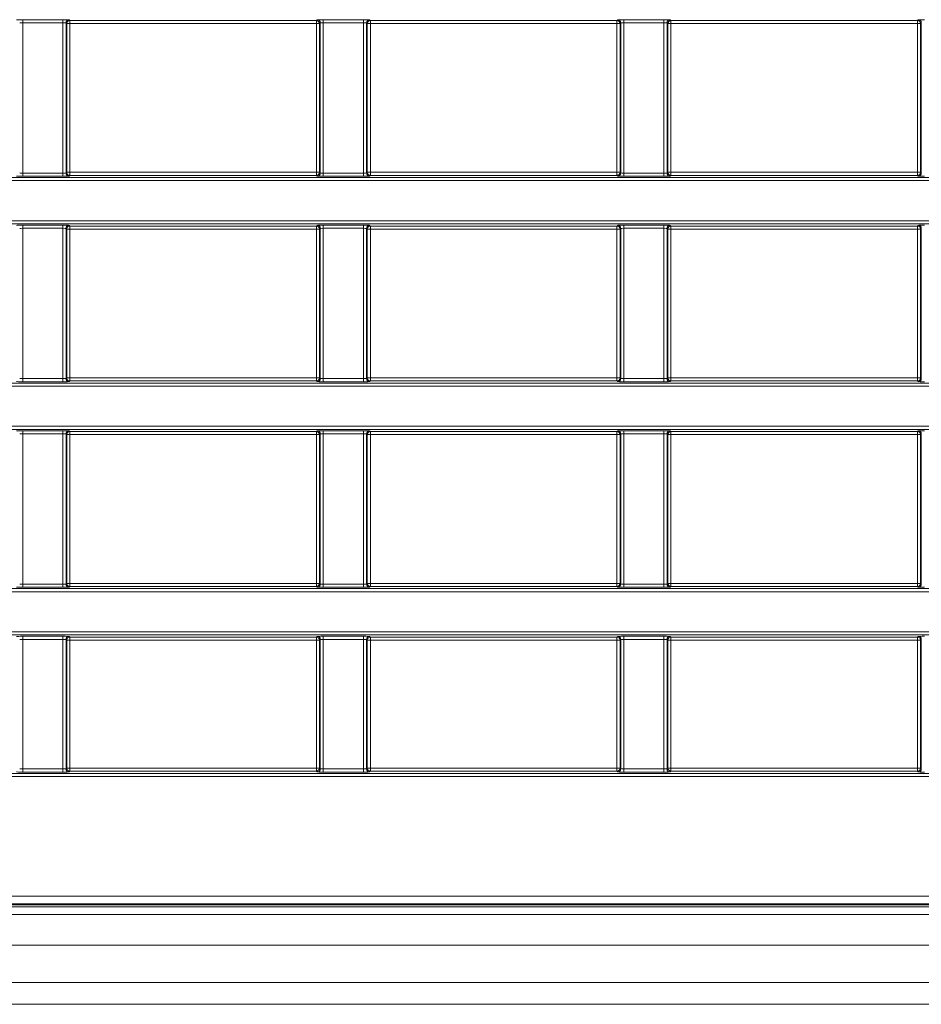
# Model space of a CAD drawing. Header units: millimetres. Extents: x 0 to 1118, y 0 to 864.
# Tile 46 of 235: x 567 to 582, y 163 to 179. Entities that reach past the tile are written whole.
import ezdxf

# ---------------------------------------------------------------- set-up
doc = ezdxf.new("R2010")
doc.units = ezdxf.units.MM

msp = doc.modelspace()

# ---------------------------------------------------------------- linework, layer by layer
at = {"color": 9, "linetype": 'Continuous', "lineweight": 0}
for p, q in [((567.059, 179.132), (567.71, 179.132)), ((567.059, 179.132), (567.059, 179.082)), ((567.71, 179.082), (567.059, 179.082)), ((567.059, 179.082), (567.059, 176.642)), ((567.71, 179.132), (567.71, 179.082)), ((567.71, 176.642), (567.71, 179.082)), ((567.76, 179.081), (567.76, 176.644)), ((567.772, 179.069), (567.76, 179.081)), ((567.772, 176.655), (567.772, 179.069)), ((567.772, 179.069), (567.822, 179.069)), ((567.81, 179.131), (567.822, 179.119)), ((567.822, 179.119), (571.822, 179.119)), ((567.822, 179.119), (567.822, 179.069)), ((571.822, 179.069), (567.822, 179.069)), ((567.822, 179.069), (567.822, 176.655)), ((571.822, 179.119), (571.834, 179.131)), ((571.822, 179.119), (571.822, 179.069)), ((571.822, 179.069), (571.872, 179.069)), ((571.822, 176.655), (571.822, 179.069)), ((571.884, 179.081), (571.872, 179.069)), ((571.872, 179.069), (571.872, 176.655)), ((571.884, 176.644), (571.884, 179.081)), ((571.934, 179.132), (572.585, 179.132)), ((571.934, 179.132), (571.934, 179.082)), ((572.585, 179.082), (571.934, 179.082)), ((571.934, 179.082), (571.934, 176.642)), ((572.585, 179.132), (572.585, 179.082)), ((572.585, 176.642), (572.585, 179.082)), ((572.635, 179.081), (572.635, 176.644)), ((572.647, 179.069), (572.635, 179.081)), ((572.647, 176.655), (572.647, 179.069)), ((572.647, 179.069), (572.697, 179.069)), ((572.685, 179.131), (572.697, 179.119)), ((572.697, 179.119), (576.697, 179.119)), ((572.697, 179.119), (572.697, 179.069)), ((576.697, 179.069), (572.697, 179.069)), ((572.697, 179.069), (572.697, 176.655)), ((576.697, 179.119), (576.709, 179.131)), ((576.697, 179.119), (576.697, 179.069)), ((576.697, 176.655), (576.697, 179.069)), ((576.697, 179.069), (576.747, 179.069)), ((576.759, 179.081), (576.747, 179.069)), ((576.747, 179.069), (576.747, 176.655)), ((576.759, 176.644), (576.759, 179.081)), ((576.809, 179.132), (577.46, 179.132)), ((576.809, 179.132), (576.809, 179.082)), ((577.46, 179.082), (576.809, 179.082)), ((576.809, 179.082), (576.809, 176.642)), ((577.46, 179.132), (577.46, 179.082)), ((577.46, 176.642), (577.46, 179.082)), ((577.51, 179.081), (577.51, 176.644)), ((577.522, 179.069), (577.51, 179.081)), ((577.522, 176.655), (577.522, 179.069)), ((577.522, 179.069), (577.572, 179.069)), ((577.56, 179.131), (577.572, 179.119)), ((577.572, 179.119), (581.572, 179.119)), ((577.572, 179.119), (577.572, 179.069)), ((581.572, 179.069), (577.572, 179.069)), ((577.572, 179.069), (577.572, 176.655)), ((581.572, 179.119), (581.584, 179.131)), ((581.572, 179.119), (581.572, 179.069)), ((581.572, 179.069), (581.622, 179.069)), ((581.572, 176.655), (581.572, 179.069)), ((581.634, 179.081), (581.622, 179.069)), ((581.622, 179.069), (581.622, 176.655)), ((581.634, 176.644), (581.634, 179.081)), ((567.059, 176.642), (567.71, 176.642)), ((567.059, 176.642), (567.059, 176.592)), ((567.71, 176.642), (567.71, 176.592)), ((567.76, 176.644), (567.772, 176.655)), ((567.772, 176.655), (567.822, 176.655)), ((567.822, 176.605), (567.81, 176.594)), ((567.822, 176.655), (571.822, 176.655)), ((567.822, 176.655), (567.822, 176.605)), ((571.822, 176.605), (567.822, 176.605)), ((571.822, 176.655), (571.822, 176.605)), ((571.822, 176.655), (571.872, 176.655)), ((571.834, 176.594), (571.822, 176.605)), ((571.872, 176.655), (571.884, 176.644)), ((571.934, 176.642), (572.585, 176.642)), ((571.934, 176.642), (571.934, 176.592)), ((572.585, 176.642), (572.585, 176.592)), ((572.635, 176.644), (572.647, 176.655)), ((572.647, 176.655), (572.697, 176.655)), ((572.697, 176.605), (572.685, 176.594)), ((572.697, 176.655), (576.697, 176.655)), ((572.697, 176.655), (572.697, 176.605)), ((576.697, 176.605), (572.697, 176.605)), ((576.697, 176.655), (576.697, 176.605)), ((576.697, 176.655), (576.747, 176.655)), ((576.709, 176.594), (576.697, 176.605)), ((576.747, 176.655), (576.759, 176.644)), ((576.809, 176.642), (577.46, 176.642)), ((576.809, 176.642), (576.809, 176.592)), ((577.46, 176.642), (577.46, 176.592)), ((577.51, 176.644), (577.522, 176.655)), ((577.522, 176.655), (577.572, 176.655)), ((577.572, 176.605), (577.56, 176.594)), ((577.572, 176.655), (581.572, 176.655)), ((577.572, 176.655), (577.572, 176.605)), ((581.572, 176.605), (577.572, 176.605)), ((581.572, 176.655), (581.572, 176.605)), ((581.572, 176.655), (581.622, 176.655)), ((581.584, 176.594), (581.572, 176.605)), ((581.622, 176.655), (581.634, 176.644)), ((548.759, 176.57), (593.635, 176.57)), ((593.635, 176.52), (548.759, 176.52)), ((567.71, 176.592), (567.059, 176.592)), ((572.585, 176.592), (571.934, 176.592)), ((577.46, 176.592), (576.809, 176.592)), ((548.759, 175.868), (593.635, 175.868)), ((593.635, 175.818), (548.759, 175.818)), ((567.059, 175.796), (567.71, 175.796)), ((567.059, 175.746), (567.059, 175.796)), ((567.71, 175.746), (567.059, 175.746)), ((567.059, 175.746), (567.059, 173.306)), ((567.71, 175.746), (567.71, 175.796)), ((567.71, 173.306), (567.71, 175.746)), ((567.76, 175.744), (567.76, 173.308)), ((567.772, 175.733), (567.76, 175.744)), ((567.772, 173.319), (567.772, 175.733)), ((567.772, 175.733), (567.822, 175.733)), ((567.81, 175.794), (567.822, 175.783)), ((567.822, 175.783), (571.822, 175.783)), ((567.822, 175.733), (567.822, 175.783)), ((571.822, 175.733), (567.822, 175.733)), ((567.822, 175.733), (567.822, 173.319)), ((571.822, 175.783), (571.834, 175.794)), ((571.822, 175.733), (571.822, 175.783)), ((571.822, 173.319), (571.822, 175.733)), ((571.822, 175.733), (571.872, 175.733)), ((571.884, 175.744), (571.872, 175.733)), ((571.872, 175.733), (571.872, 173.319)), ((571.884, 173.308), (571.884, 175.744)), ((571.934, 175.796), (572.585, 175.796)), ((571.934, 175.746), (571.934, 175.796)), ((572.585, 175.746), (571.934, 175.746)), ((571.934, 175.746), (571.934, 173.306)), ((572.585, 175.746), (572.585, 175.796)), ((572.585, 173.306), (572.585, 175.746)), ((572.635, 175.744), (572.635, 173.308)), ((572.647, 175.733), (572.635, 175.744)), ((572.647, 173.319), (572.647, 175.733)), ((572.647, 175.733), (572.697, 175.733)), ((572.685, 175.794), (572.697, 175.783)), ((572.697, 175.783), (576.697, 175.783)), ((572.697, 175.733), (572.697, 175.783)), ((576.697, 175.733), (572.697, 175.733)), ((572.697, 175.733), (572.697, 173.319)), ((576.697, 175.783), (576.709, 175.794)), ((576.697, 175.733), (576.697, 175.783)), ((576.697, 175.733), (576.747, 175.733)), ((576.697, 173.319), (576.697, 175.733)), ((576.759, 175.744), (576.747, 175.733)), ((576.747, 175.733), (576.747, 173.319)), ((576.759, 173.308), (576.759, 175.744)), ((576.809, 175.796), (577.46, 175.796)), ((576.809, 175.746), (576.809, 175.796)), ((577.46, 175.746), (576.809, 175.746)), ((576.809, 175.746), (576.809, 173.306)), ((577.46, 175.746), (577.46, 175.796)), ((577.46, 173.306), (577.46, 175.746)), ((577.51, 175.744), (577.51, 173.308)), ((577.522, 175.733), (577.51, 175.744)), ((577.522, 173.319), (577.522, 175.733)), ((577.522, 175.733), (577.572, 175.733)), ((577.56, 175.794), (577.572, 175.783)), ((577.572, 175.783), (581.572, 175.783)), ((577.572, 175.733), (577.572, 175.783)), ((581.572, 175.733), (577.572, 175.733)), ((577.572, 175.733), (577.572, 173.319)), ((581.572, 175.783), (581.584, 175.794)), ((581.572, 175.733), (581.572, 175.783)), ((581.572, 173.319), (581.572, 175.733)), ((581.572, 175.733), (581.622, 175.733)), ((581.634, 175.744), (581.622, 175.733)), ((581.622, 175.733), (581.622, 173.319)), ((581.634, 173.308), (581.634, 175.744)), ((567.059, 173.256), (567.059, 173.306)), ((567.059, 173.306), (567.71, 173.306)), ((567.71, 173.256), (567.059, 173.256)), ((567.71, 173.256), (567.71, 173.306)), ((567.76, 173.308), (567.772, 173.319)), ((567.822, 173.319), (567.772, 173.319)), ((567.822, 173.269), (567.81, 173.258)), ((567.822, 173.269), (567.822, 173.319)), ((567.822, 173.319), (571.822, 173.319)), ((571.822, 173.269), (567.822, 173.269)), ((571.872, 173.319), (571.822, 173.319)), ((571.822, 173.269), (571.822, 173.319)), ((571.834, 173.258), (571.822, 173.269)), ((571.872, 173.319), (571.884, 173.308)), ((571.934, 173.256), (571.934, 173.306)), ((571.934, 173.306), (572.585, 173.306)), ((572.585, 173.256), (571.934, 173.256)), ((572.585, 173.256), (572.585, 173.306)), ((572.635, 173.308), (572.647, 173.319)), ((572.697, 173.319), (572.647, 173.319)), ((572.697, 173.269), (572.685, 173.258)), ((572.697, 173.269), (572.697, 173.319)), ((572.697, 173.319), (576.697, 173.319)), ((576.697, 173.269), (572.697, 173.269)), ((576.697, 173.269), (576.697, 173.319)), ((576.747, 173.319), (576.697, 173.319)), ((576.709, 173.258), (576.697, 173.269)), ((576.747, 173.319), (576.759, 173.308)), ((576.809, 173.256), (576.809, 173.306)), ((576.809, 173.306), (577.46, 173.306)), ((577.46, 173.256), (576.809, 173.256)), ((577.46, 173.256), (577.46, 173.306)), ((577.51, 173.308), (577.522, 173.319)), ((577.572, 173.319), (577.522, 173.319)), ((577.572, 173.269), (577.56, 173.258)), ((577.572, 173.269), (577.572, 173.319)), ((577.572, 173.319), (581.572, 173.319)), ((581.572, 173.269), (577.572, 173.269)), ((581.572, 173.269), (581.572, 173.319)), ((581.622, 173.319), (581.572, 173.319)), ((581.584, 173.258), (581.572, 173.269)), ((581.622, 173.319), (581.634, 173.308)), ((554.483, 173.234), (593.635, 173.234)), ((593.635, 173.184), (554.483, 173.184)), ((554.483, 172.532), (593.635, 172.532)), ((593.635, 172.482), (554.483, 172.482)), ((567.059, 172.46), (567.71, 172.46)), ((567.059, 172.41), (567.059, 172.46)), ((567.71, 172.41), (567.71, 172.46)), ((567.81, 172.458), (567.822, 172.447)), ((567.822, 172.447), (571.822, 172.447)), ((567.822, 172.397), (567.822, 172.447)), ((571.822, 172.447), (571.834, 172.458)), ((571.822, 172.397), (571.822, 172.447)), ((571.934, 172.46), (572.585, 172.46)), ((571.934, 172.41), (571.934, 172.46)), ((572.585, 172.41), (572.585, 172.46)), ((572.685, 172.458), (572.697, 172.447)), ((572.697, 172.447), (576.697, 172.447)), ((572.697, 172.397), (572.697, 172.447)), ((576.697, 172.447), (576.709, 172.458)), ((576.697, 172.397), (576.697, 172.447)), ((576.809, 172.46), (577.46, 172.46)), ((576.809, 172.41), (576.809, 172.46)), ((577.46, 172.41), (577.46, 172.46)), ((577.56, 172.458), (577.572, 172.447)), ((577.572, 172.447), (581.572, 172.447)), ((577.572, 172.397), (577.572, 172.447)), ((581.572, 172.447), (581.584, 172.458)), ((581.572, 172.397), (581.572, 172.447)), ((567.71, 172.41), (567.059, 172.41)), ((567.059, 172.41), (567.059, 169.97)), ((567.71, 169.97), (567.71, 172.41)), ((567.76, 172.408), (567.76, 169.972)), ((567.772, 172.397), (567.76, 172.408)), ((567.772, 169.983), (567.772, 172.397)), ((567.822, 172.397), (567.772, 172.397)), ((571.822, 172.397), (567.822, 172.397)), ((567.822, 172.397), (567.822, 169.983)), ((571.822, 169.983), (571.822, 172.397)), ((571.872, 172.397), (571.822, 172.397)), ((571.884, 172.408), (571.872, 172.397)), ((571.872, 172.397), (571.872, 169.983)), ((571.884, 169.972), (571.884, 172.408)), ((572.585, 172.41), (571.934, 172.41)), ((571.934, 172.41), (571.934, 169.97)), ((572.585, 169.97), (572.585, 172.41)), ((572.635, 172.408), (572.635, 169.972)), ((572.647, 172.397), (572.635, 172.408)), ((572.647, 169.983), (572.647, 172.397)), ((572.697, 172.397), (572.647, 172.397)), ((576.697, 172.397), (572.697, 172.397)), ((572.697, 172.397), (572.697, 169.983)), ((576.747, 172.397), (576.697, 172.397)), ((576.697, 169.983), (576.697, 172.397)), ((576.759, 172.408), (576.747, 172.397)), ((576.747, 172.397), (576.747, 169.983)), ((576.759, 169.972), (576.759, 172.408)), ((577.46, 172.41), (576.809, 172.41)), ((576.809, 172.41), (576.809, 169.97)), ((577.46, 169.97), (577.46, 172.41)), ((577.51, 172.408), (577.51, 169.972)), ((577.522, 172.397), (577.51, 172.408)), ((577.522, 169.983), (577.522, 172.397)), ((577.572, 172.397), (577.522, 172.397)), ((581.572, 172.397), (577.572, 172.397)), ((577.572, 172.397), (577.572, 169.983)), ((581.622, 172.397), (581.572, 172.397)), ((581.572, 169.983), (581.572, 172.397)), ((581.634, 172.408), (581.622, 172.397)), ((581.622, 172.397), (581.622, 169.983)), ((581.634, 169.972), (581.634, 172.408)), ((554.876, 169.898), (593.635, 169.898)), ((567.059, 169.92), (567.059, 169.97)), ((567.059, 169.97), (567.71, 169.97)), ((567.71, 169.92), (567.059, 169.92)), ((567.71, 169.92), (567.71, 169.97)), ((567.76, 169.972), (567.772, 169.983)), ((567.822, 169.983), (567.772, 169.983)), ((567.822, 169.933), (567.81, 169.922)), ((567.822, 169.933), (567.822, 169.983)), ((567.822, 169.983), (571.822, 169.983)), ((571.822, 169.933), (567.822, 169.933)), ((571.872, 169.983), (571.822, 169.983)), ((571.822, 169.933), (571.822, 169.983)), ((571.834, 169.922), (571.822, 169.933)), ((571.872, 169.983), (571.884, 169.972)), ((571.934, 169.92), (571.934, 169.97)), ((571.934, 169.97), (572.585, 169.97)), ((572.585, 169.92), (571.934, 169.92)), ((572.585, 169.92), (572.585, 169.97)), ((572.635, 169.972), (572.647, 169.983)), ((572.697, 169.983), (572.647, 169.983)), ((572.697, 169.933), (572.685, 169.922)), ((572.697, 169.933), (572.697, 169.983)), ((572.697, 169.983), (576.697, 169.983)), ((576.697, 169.933), (572.697, 169.933)), ((576.697, 169.933), (576.697, 169.983)), ((576.747, 169.983), (576.697, 169.983)), ((576.709, 169.922), (576.697, 169.933)), ((576.747, 169.983), (576.759, 169.972)), ((576.809, 169.92), (576.809, 169.97)), ((576.809, 169.97), (577.46, 169.97)), ((577.46, 169.92), (576.809, 169.92)), ((577.46, 169.92), (577.46, 169.97)), ((577.51, 169.972), (577.522, 169.983)), ((577.572, 169.983), (577.522, 169.983)), ((577.572, 169.933), (577.56, 169.922)), ((577.572, 169.933), (577.572, 169.983)), ((577.572, 169.983), (581.572, 169.983)), ((581.572, 169.933), (577.572, 169.933)), ((581.572, 169.933), (581.572, 169.983)), ((581.622, 169.983), (581.572, 169.983)), ((581.584, 169.922), (581.572, 169.933)), ((581.622, 169.983), (581.634, 169.972)), ((593.635, 169.848), (554.876, 169.848)), ((554.876, 169.196), (593.635, 169.196)), ((593.635, 169.146), (554.876, 169.146)), ((567.059, 169.124), (567.71, 169.124)), ((567.059, 169.074), (567.059, 169.124)), ((567.71, 169.074), (567.71, 169.124)), ((567.81, 169.122), (567.822, 169.111)), ((567.822, 169.111), (571.822, 169.111)), ((567.822, 169.061), (567.822, 169.111)), ((571.822, 169.111), (571.834, 169.122)), ((571.822, 169.061), (571.822, 169.111)), ((571.934, 169.124), (572.585, 169.124)), ((571.934, 169.074), (571.934, 169.124)), ((572.585, 169.074), (572.585, 169.124)), ((572.685, 169.122), (572.697, 169.111)), ((572.697, 169.111), (576.697, 169.111)), ((572.697, 169.061), (572.697, 169.111)), ((576.697, 169.111), (576.709, 169.122)), ((576.697, 169.061), (576.697, 169.111)), ((576.809, 169.124), (577.46, 169.124)), ((576.809, 169.074), (576.809, 169.124)), ((577.46, 169.074), (577.46, 169.124)), ((577.56, 169.122), (577.572, 169.111)), ((577.572, 169.111), (581.572, 169.111)), ((577.572, 169.061), (577.572, 169.111)), ((581.572, 169.111), (581.584, 169.122)), ((581.572, 169.061), (581.572, 169.111)), ((567.71, 169.074), (567.059, 169.074)), ((567.059, 169.074), (567.059, 166.971)), ((567.71, 166.971), (567.71, 169.074)), ((567.76, 169.072), (567.76, 166.972)), ((567.772, 169.061), (567.76, 169.072)), ((567.772, 166.984), (567.772, 169.061)), ((567.822, 169.061), (567.772, 169.061)), ((571.822, 169.061), (567.822, 169.061)), ((567.822, 169.061), (567.822, 166.984)), ((571.822, 166.984), (571.822, 169.061)), ((571.872, 169.061), (571.822, 169.061)), ((571.884, 169.072), (571.872, 169.061)), ((571.872, 169.061), (571.872, 166.984)), ((571.884, 166.972), (571.884, 169.072)), ((572.585, 169.074), (571.934, 169.074)), ((571.934, 169.074), (571.934, 166.971)), ((572.585, 166.971), (572.585, 169.074)), ((572.635, 169.072), (572.635, 166.972)), ((572.647, 169.061), (572.635, 169.072)), ((572.647, 166.984), (572.647, 169.061)), ((572.697, 169.061), (572.647, 169.061)), ((576.697, 169.061), (572.697, 169.061)), ((572.697, 169.061), (572.697, 166.984)), ((576.747, 169.061), (576.697, 169.061)), ((576.697, 166.984), (576.697, 169.061)), ((576.759, 169.072), (576.747, 169.061)), ((576.747, 169.061), (576.747, 166.984)), ((576.759, 166.972), (576.759, 169.072)), ((577.46, 169.074), (576.809, 169.074)), ((576.809, 169.074), (576.809, 166.971)), ((577.46, 166.971), (577.46, 169.074)), ((577.51, 169.072), (577.51, 166.972)), ((577.522, 169.061), (577.51, 169.072)), ((577.522, 166.984), (577.522, 169.061)), ((577.572, 169.061), (577.522, 169.061)), ((581.572, 169.061), (577.572, 169.061)), ((577.572, 169.061), (577.572, 166.984)), ((581.622, 169.061), (581.572, 169.061)), ((581.572, 166.984), (581.572, 169.061)), ((581.634, 169.072), (581.622, 169.061)), ((581.622, 169.061), (581.622, 166.984)), ((581.634, 166.972), (581.634, 169.072)), ((553.132, 166.898), (684.012, 166.898)), ((684.012, 166.848), (553.132, 166.848)), ((567.059, 166.921), (567.059, 166.971)), ((567.059, 166.971), (567.71, 166.971)), ((567.71, 166.921), (567.059, 166.921)), ((567.71, 166.921), (567.71, 166.971)), ((567.76, 166.972), (567.772, 166.984)), ((567.822, 166.984), (567.772, 166.984)), ((567.822, 166.934), (567.81, 166.922)), ((567.822, 166.934), (567.822, 166.984)), ((567.822, 166.984), (571.822, 166.984)), ((571.822, 166.934), (567.822, 166.934)), ((571.872, 166.984), (571.822, 166.984)), ((571.822, 166.934), (571.822, 166.984)), ((571.834, 166.922), (571.822, 166.934)), ((571.872, 166.984), (571.884, 166.972)), ((571.934, 166.921), (571.934, 166.971)), ((571.934, 166.971), (572.585, 166.971)), ((572.585, 166.921), (571.934, 166.921)), ((572.585, 166.921), (572.585, 166.971)), ((572.635, 166.972), (572.647, 166.984)), ((572.697, 166.984), (572.647, 166.984)), ((572.697, 166.934), (572.685, 166.922)), ((572.697, 166.934), (572.697, 166.984)), ((572.697, 166.984), (576.697, 166.984)), ((576.697, 166.934), (572.697, 166.934)), ((576.697, 166.934), (576.697, 166.984)), ((576.747, 166.984), (576.697, 166.984)), ((576.709, 166.922), (576.697, 166.934)), ((576.747, 166.984), (576.759, 166.972)), ((576.809, 166.921), (576.809, 166.971)), ((576.809, 166.971), (577.46, 166.971)), ((577.46, 166.921), (576.809, 166.921)), ((577.46, 166.921), (577.46, 166.971)), ((577.51, 166.972), (577.522, 166.984)), ((577.572, 166.984), (577.522, 166.984)), ((577.572, 166.934), (577.56, 166.922)), ((577.572, 166.934), (577.572, 166.984)), ((577.572, 166.984), (581.572, 166.984)), ((581.572, 166.934), (577.572, 166.934)), ((581.572, 166.934), (581.572, 166.984)), ((581.622, 166.984), (581.572, 166.984)), ((581.584, 166.922), (581.572, 166.934)), ((581.622, 166.984), (581.634, 166.972)), ((550.584, 164.907), (686.56, 164.907)), ((686.56, 164.782), (550.584, 164.782)), ((551.36, 164.735), (685.785, 164.735)), ((551.36, 164.11), (685.785, 164.11)), ((551.36, 163.504), (685.785, 163.504)), ((551.36, 163.151), (685.785, 163.151))]:
    msp.add_line(p, q, dxfattribs=at)
at = {"color": 7, "linetype": 'Continuous', "lineweight": 15}
for p, q in [((686.567, 164.765), (550.577, 164.765)), ((551.36, 164.61), (685.785, 164.61))]:
    msp.add_line(p, q, dxfattribs=at)
at = {"color": 9, "linetype": 'Continuous', "lineweight": 0}
for centre, start, end in [((567.81, 179.081), 90.0204, 179.9796), ((567.822, 179.069), 90.0204, 179.9796), ((571.822, 179.069), 0.0204, 89.9796), ((571.834, 179.081), 0.0204, 89.9796), ((572.685, 179.081), 90.0204, 179.9796), ((572.697, 179.069), 90.0204, 179.9796), ((576.697, 179.069), 0.0204, 89.9796), ((576.709, 179.081), 0.0204, 89.9796), ((577.56, 179.081), 90.0204, 179.9796), ((577.572, 179.069), 90.0204, 179.9796), ((581.572, 179.069), 0.0204, 89.9796), ((581.584, 179.081), 0.0204, 89.9796), ((567.81, 176.644), 180.0204, 269.9796), ((567.822, 176.656), 180.0204, 269.9796), ((571.822, 176.656), 270.0204, 359.9796), ((571.834, 176.644), 270.0204, 359.9796), ((572.685, 176.644), 180.0204, 269.9796), ((572.697, 176.656), 180.0204, 269.9796), ((576.697, 176.656), 270.0204, 359.9796), ((576.709, 176.644), 270.0204, 359.9796), ((577.56, 176.644), 180.0204, 269.9796), ((577.572, 176.656), 180.0204, 269.9796), ((581.572, 176.656), 270.0204, 359.9796), ((581.584, 176.644), 270.0204, 359.9796), ((567.81, 175.744), 90.0204, 179.9796), ((567.822, 175.733), 90.0204, 179.9796), ((571.822, 175.733), 0.0204, 89.9796), ((571.834, 175.744), 0.0204, 89.9796), ((572.685, 175.744), 90.0204, 179.9796), ((572.697, 175.733), 90.0204, 179.9796), ((576.697, 175.733), 0.0204, 89.9796), ((576.709, 175.744), 0.0204, 89.9796), ((577.56, 175.744), 90.0204, 179.9796), ((577.572, 175.733), 90.0204, 179.9796), ((581.572, 175.733), 0.0204, 89.9796), ((581.584, 175.744), 0.0204, 89.9796), ((567.81, 173.308), 180.0204, 269.9796), ((567.822, 173.319), 180.0204, 269.9796), ((571.822, 173.319), 270.0204, 359.9796), ((571.834, 173.308), 270.0204, 359.9796), ((572.685, 173.308), 180.0204, 269.9796), ((572.697, 173.319), 180.0204, 269.9796), ((576.697, 173.319), 270.0204, 359.9796), ((576.709, 173.308), 270.0204, 359.9796), ((577.56, 173.308), 180.0204, 269.9796), ((577.572, 173.319), 180.0204, 269.9796), ((581.572, 173.319), 270.0204, 359.9796), ((581.584, 173.308), 270.0204, 359.9796), ((567.81, 172.408), 90.0204, 179.9796), ((567.822, 172.397), 90.0204, 179.9796), ((571.822, 172.397), 0.0204, 89.9796), ((571.834, 172.408), 0.0204, 89.9796), ((572.685, 172.408), 90.0204, 179.9796), ((572.697, 172.397), 90.0204, 179.9796), ((576.697, 172.397), 0.0204, 89.9796), ((576.709, 172.408), 0.0204, 89.9796), ((577.56, 172.408), 90.0204, 179.9796), ((577.572, 172.397), 90.0204, 179.9796), ((581.572, 172.397), 0.0204, 89.9796), ((581.584, 172.408), 0.0204, 89.9796), ((567.81, 169.972), 180.0204, 269.9796), ((567.822, 169.983), 180.0204, 269.9796), ((571.822, 169.983), 270.0204, 359.9796), ((571.834, 169.972), 270.0204, 359.9796), ((572.685, 169.972), 180.0204, 269.9796), ((572.697, 169.983), 180.0204, 269.9796), ((576.697, 169.983), 270.0204, 359.9796), ((576.709, 169.972), 270.0204, 359.9796), ((577.56, 169.972), 180.0204, 269.9796), ((577.572, 169.983), 180.0204, 269.9796), ((581.572, 169.983), 270.0204, 359.9796), ((581.584, 169.972), 270.0204, 359.9796), ((567.81, 169.072), 90.0204, 179.9796), ((567.822, 169.061), 90.0204, 179.9796), ((571.822, 169.061), 0.0204, 89.9796), ((571.834, 169.072), 0.0204, 89.9796), ((572.685, 169.072), 90.0204, 179.9796), ((572.697, 169.061), 90.0204, 179.9796), ((576.697, 169.061), 0.0204, 89.9796), ((576.709, 169.072), 0.0204, 89.9796), ((577.56, 169.072), 90.0204, 179.9796), ((577.572, 169.061), 90.0204, 179.9796), ((581.572, 169.061), 0.0204, 89.9796), ((581.584, 169.072), 0.0204, 89.9796), ((567.81, 166.972), 180.0204, 269.9796), ((567.822, 166.984), 180.0204, 269.9796), ((571.822, 166.984), 270.0204, 359.9796), ((571.834, 166.972), 270.0204, 359.9796), ((572.685, 166.972), 180.0204, 269.9796), ((572.697, 166.984), 180.0204, 269.9796), ((576.697, 166.984), 270.0204, 359.9796), ((576.709, 166.972), 270.0204, 359.9796), ((577.56, 166.972), 180.0204, 269.9796), ((577.572, 166.984), 180.0204, 269.9796), ((581.572, 166.984), 270.0204, 359.9796), ((581.584, 166.972), 270.0204, 359.9796)]:
    msp.add_arc(centre, 0.05, start, end, dxfattribs=at)
for centre, major_axis, ratio, start_param, end_param in [((567.059, 179.13), (0.1, 0), 0.017455, 1.570796, 3.124139), ((567.059, 179.08), (0.05, 0), 0.03491, 1.570796, 3.124139), ((567.71, 179.13), (0.1, 0), 0.017455, 0.017453, 1.570796), ((567.71, 179.08), (0.05, 0), 0.03491, 0.017453, 1.570796), ((571.934, 179.13), (0.1, 0), 0.017455, 1.570796, 3.124139), ((571.934, 179.08), (0.05, 0), 0.03491, 1.570796, 3.124139), ((572.585, 179.13), (0.1, 0), 0.017455, 0.017453, 1.570796), ((572.585, 179.08), (0.05, 0), 0.03491, 0.017453, 1.570796), ((576.809, 179.13), (0.1, 0), 0.017455, 1.570796, 3.124139), ((576.809, 179.08), (0.05, 0), 0.03491, 1.570796, 3.124139), ((577.46, 179.13), (0.1, 0), 0.017455, 0.017453, 1.570796), ((577.46, 179.08), (0.05, 0), 0.03491, 0.017453, 1.570796), ((581.684, 179.13), (0.1, 0), 0.017455, 1.570796, 3.124139), ((567.059, 176.644), (0.05, 0), 0.03491, 3.159046, 4.712389), ((567.71, 176.644), (0.05, 0), 0.03491, 4.712389, 6.265732), ((571.934, 176.644), (0.05, 0), 0.03491, 3.159046, 4.712389), ((572.585, 176.644), (0.05, 0), 0.03491, 4.712389, 6.265732), ((576.809, 176.644), (0.05, 0), 0.03491, 3.159046, 4.712389), ((577.46, 176.644), (0.05, 0), 0.03491, 4.712389, 6.265732), ((567.059, 176.594), (0.1, 0), 0.017455, 3.159046, 4.712389), ((567.71, 176.594), (0.1, 0), 0.017455, 4.712389, 6.265732), ((571.934, 176.594), (0.1, 0), 0.017455, 3.159046, 4.712389), ((572.585, 176.594), (0.1, 0), 0.017455, 4.712389, 6.265732), ((576.809, 176.594), (0.1, 0), 0.017455, 3.159046, 4.712389), ((577.46, 176.594), (0.1, 0), 0.017455, 4.712389, 6.265732), ((581.684, 176.594), (0.1, 0), 0.017455, 3.159046, 4.712389), ((567.059, 175.794), (0.1, 0), 0.017455, 1.570796, 3.124139), ((567.059, 175.744), (0.05, 0), 0.03491, 1.570796, 3.124139), ((567.71, 175.794), (0.1, 0), 0.017455, 0.017453, 1.570796), ((567.71, 175.744), (0.05, 0), 0.03491, 0.017453, 1.570796), ((571.934, 175.794), (0.1, 0), 0.017455, 1.570796, 3.124139), ((571.934, 175.744), (0.05, 0), 0.03491, 1.570796, 3.124139), ((572.585, 175.794), (0.1, 0), 0.017455, 0.017453, 1.570796), ((572.585, 175.744), (0.05, 0), 0.03491, 0.017453, 1.570796), ((576.809, 175.794), (0.1, 0), 0.017455, 1.570796, 3.124139), ((576.809, 175.744), (0.05, 0), 0.03491, 1.570796, 3.124139), ((577.46, 175.794), (0.1, 0), 0.017455, 0.017453, 1.570796), ((577.46, 175.744), (0.05, 0), 0.03491, 0.017453, 1.570796), ((581.684, 175.794), (0.1, 0), 0.017455, 1.570796, 3.124139), ((567.059, 173.258), (0.1, 0), 0.017455, 3.159046, 4.712389), ((567.059, 173.308), (0.05, 0), 0.03491, 3.159046, 4.712389), ((567.71, 173.308), (0.05, 0), 0.03491, 4.712389, 6.265732), ((567.71, 173.258), (0.1, 0), 0.017455, 4.712389, 6.265732), ((571.934, 173.258), (0.1, 0), 0.017455, 3.159046, 4.712389), ((571.934, 173.308), (0.05, 0), 0.03491, 3.159046, 4.712389), ((572.585, 173.308), (0.05, 0), 0.03491, 4.712389, 6.265732), ((572.585, 173.258), (0.1, 0), 0.017455, 4.712389, 6.265732), ((576.809, 173.258), (0.1, 0), 0.017455, 3.159046, 4.712389), ((576.809, 173.308), (0.05, 0), 0.03491, 3.159046, 4.712389), ((577.46, 173.308), (0.05, 0), 0.03491, 4.712389, 6.265732), ((577.46, 173.258), (0.1, 0), 0.017455, 4.712389, 6.265732), ((581.684, 173.258), (0.1, 0), 0.017455, 3.159046, 4.712389), ((567.059, 172.458), (0.1, 0), 0.017455, 1.570796, 3.124139), ((567.71, 172.458), (0.1, 0), 0.017455, 0.017453, 1.570796), ((571.934, 172.458), (0.1, 0), 0.017455, 1.570796, 3.124139), ((572.585, 172.458), (0.1, 0), 0.017455, 0.017453, 1.570796), ((576.809, 172.458), (0.1, 0), 0.017455, 1.570796, 3.124139), ((577.46, 172.458), (0.1, 0), 0.017455, 0.017453, 1.570796), ((581.684, 172.458), (0.1, 0), 0.017455, 1.570796, 3.124139), ((567.059, 172.408), (0.05, 0), 0.03491, 1.570796, 3.124139), ((567.71, 172.408), (0.05, 0), 0.03491, 0.017453, 1.570796), ((571.934, 172.408), (0.05, 0), 0.03491, 1.570796, 3.124139), ((572.585, 172.408), (0.05, 0), 0.03491, 0.017453, 1.570796), ((576.809, 172.408), (0.05, 0), 0.03491, 1.570796, 3.124139), ((577.46, 172.408), (0.05, 0), 0.03491, 0.017453, 1.570796), ((567.059, 169.922), (0.1, 0), 0.017455, 3.159046, 4.712389), ((567.059, 169.972), (0.05, 0), 0.03491, 3.159046, 4.712389), ((567.71, 169.972), (0.05, 0), 0.03491, 4.712389, 6.265732), ((567.71, 169.922), (0.1, 0), 0.017455, 4.712389, 6.265732), ((571.934, 169.922), (0.1, 0), 0.017455, 3.159046, 4.712389), ((571.934, 169.972), (0.05, 0), 0.03491, 3.159046, 4.712389), ((572.585, 169.972), (0.05, 0), 0.03491, 4.712389, 6.265732), ((572.585, 169.922), (0.1, 0), 0.017455, 4.712389, 6.265732), ((576.809, 169.922), (0.1, 0), 0.017455, 3.159046, 4.712389), ((576.809, 169.972), (0.05, 0), 0.03491, 3.159046, 4.712389), ((577.46, 169.972), (0.05, 0), 0.03491, 4.712389, 6.265732), ((577.46, 169.922), (0.1, 0), 0.017455, 4.712389, 6.265732), ((581.684, 169.922), (0.1, 0), 0.017455, 3.159046, 4.712389), ((567.059, 169.122), (0.1, 0), 0.017455, 1.570796, 3.124139), ((567.71, 169.122), (0.1, 0), 0.017455, 0.017453, 1.570796), ((571.934, 169.122), (0.1, 0), 0.017455, 1.570796, 3.124139), ((572.585, 169.122), (0.1, 0), 0.017455, 0.017453, 1.570796), ((576.809, 169.122), (0.1, 0), 0.017455, 1.570796, 3.124139), ((577.46, 169.122), (0.1, 0), 0.017455, 0.017453, 1.570796), ((581.684, 169.122), (0.1, 0), 0.017455, 1.570796, 3.124139), ((567.059, 169.072), (0.05, 0), 0.03491, 1.570796, 3.124139), ((567.71, 169.072), (0.05, 0), 0.03491, 0.017453, 1.570796), ((571.934, 169.072), (0.05, 0), 0.03491, 1.570796, 3.124139), ((572.585, 169.072), (0.05, 0), 0.03491, 0.017453, 1.570796), ((576.809, 169.072), (0.05, 0), 0.03491, 1.570796, 3.124139), ((577.46, 169.072), (0.05, 0), 0.03491, 0.017453, 1.570796), ((567.059, 166.922), (0.1, 0), 0.017455, 3.159046, 4.712389), ((567.059, 166.972), (0.05, 0), 0.03491, 3.159046, 4.712389), ((567.71, 166.972), (0.05, 0), 0.03491, 4.712389, 6.265732), ((567.71, 166.922), (0.1, 0), 0.017455, 4.712389, 6.265732), ((571.934, 166.922), (0.1, 0), 0.017455, 3.159046, 4.712389), ((571.934, 166.972), (0.05, 0), 0.03491, 3.159046, 4.712389), ((572.585, 166.972), (0.05, 0), 0.03491, 4.712389, 6.265732), ((572.585, 166.922), (0.1, 0), 0.017455, 4.712389, 6.265732), ((576.809, 166.922), (0.1, 0), 0.017455, 3.159046, 4.712389), ((576.809, 166.972), (0.05, 0), 0.03491, 3.159046, 4.712389), ((577.46, 166.972), (0.05, 0), 0.03491, 4.712389, 6.265732), ((577.46, 166.922), (0.1, 0), 0.017455, 4.712389, 6.265732), ((581.684, 166.922), (0.1, 0), 0.017455, 3.159046, 4.712389)]:
    msp.add_ellipse(centre, major_axis=major_axis, ratio=ratio, start_param=start_param, end_param=end_param, dxfattribs=at)

doc.saveas('drawing.dxf')
